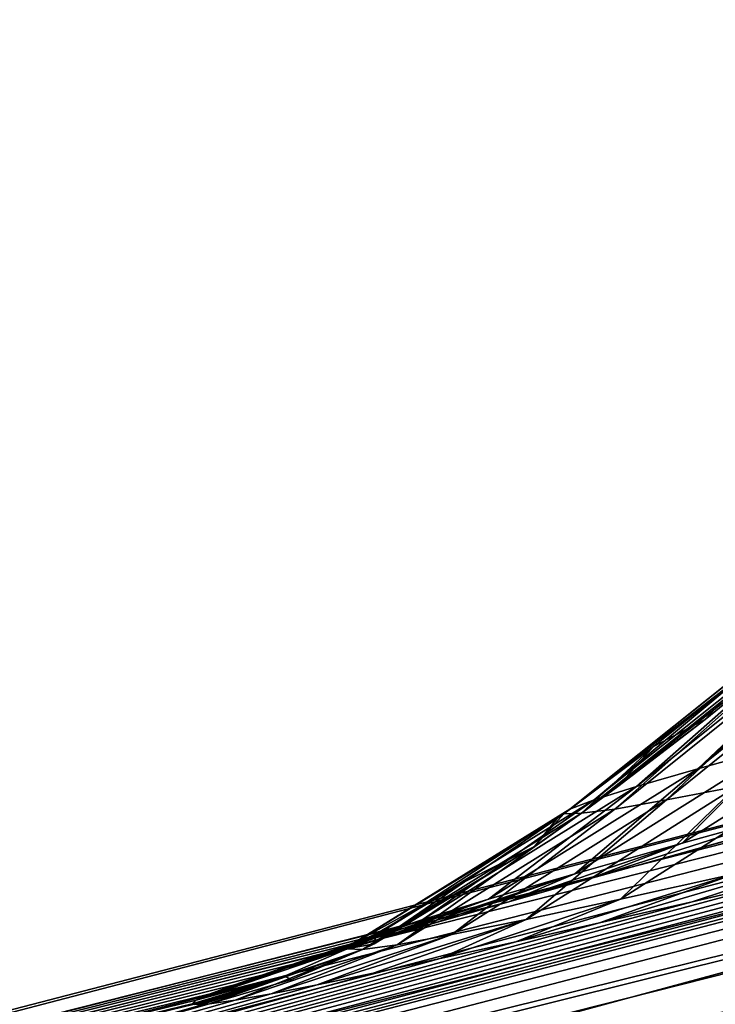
# Model space of a CAD drawing. Header units: metres. Extents: x -155 to 25, y -152 to 27.
# Tile 18 of 124: x -76.68 to -75.56, y -146.44 to -144.84. Entities that reach past the tile are written whole.
import ezdxf

# ---------------------------------------------------------------- set-up
doc = ezdxf.new("R2010")
doc.units = ezdxf.units.M
doc.layers.add('solid_12_401_052_XXX', color=7, linetype='CONTINUOUS')

msp = doc.modelspace()

# ---------------------------------------------------------------- linework, layer by layer
at = {"layer": 'solid_12_401_052_XXX'}
for points in [[(-80.543785, -147.453949, 6.338172), (-70.329559, -144.841934, 7.851778), (-74.068398, -145.762482, 7.216105)], [(-70.42469, -144.895248, 8.197872), (-70.329559, -144.841934, 7.851778), (-80.543785, -147.453949, 6.338172)], [(-70.42469, -144.895248, 8.197872), (-80.569092, -147.496109, 6.552909), (-80.587379, -147.56041, 6.761299)], [(-70.459404, -145.0065, 8.559037), (-70.42469, -144.895248, 8.197872), (-80.587379, -147.56041, 6.761299)], [(-70.42469, -144.895248, 8.197872), (-80.543785, -147.453949, 6.338172), (-80.569092, -147.496109, 6.552909)], [(-79.92955, -147.496155, -12.065331), (-69.698639, -144.906754, -13.062031), (-69.705421, -145.051926, -13.47495)], [(-79.92955, -147.496155, -12.065331), (-79.919022, -147.453934, -11.849094), (-69.698639, -144.906754, -13.062031)], [(-79.919022, -147.453934, -11.849094), (-79.902176, -147.434875, -11.63128), (-69.698639, -144.906754, -13.062031)], [(-69.698639, -144.906754, -13.062031), (-79.902176, -147.434875, -11.63128), (-73.398628, -145.762466, -12.280748)], [(-70.459404, -145.0065, 8.559037), (-80.598488, -147.646912, 6.962494), (-80.602364, -147.753845, 7.15343)], [(-70.474243, -145.191376, 8.907948), (-70.459404, -145.0065, 8.559037), (-80.602364, -147.753845, 7.15343)], [(-70.459404, -145.0065, 8.559037), (-80.587379, -147.56041, 6.761299), (-80.598488, -147.646912, 6.962494)], [(-79.930717, -147.647705, -12.477423), (-69.705421, -145.051926, -13.47495), (-69.686935, -145.291718, -13.861824)], [(-79.930717, -147.647705, -12.477423), (-79.92955, -147.496155, -12.065331), (-69.705421, -145.051926, -13.47495)], [(-70.474243, -145.191376, 8.907948), (-80.602364, -147.753845, 7.15343), (-80.599129, -147.879684, 7.332433)], [(-70.474243, -145.191376, 8.907948), (-80.599129, -147.879684, 7.332433), (-80.588745, -148.022858, 7.496799)], [(-70.466896, -145.44342, 9.22196), (-70.474243, -145.191376, 8.907948), (-80.588745, -148.022858, 7.496799)], [(-79.905769, -147.8815, -12.847255), (-79.930717, -147.647705, -12.477423), (-69.686935, -145.291718, -13.861824)], [(-79.905769, -147.8815, -12.847255), (-69.686935, -145.291718, -13.861824), (-69.642746, -145.613617, -14.18858)], [(-70.466896, -145.44342, 9.22196), (-80.588745, -148.022858, 7.496799), (-80.571121, -148.18248, 7.644595)], [(-70.436569, -145.751099, 9.480035), (-70.466896, -145.44342, 9.22196), (-80.571121, -148.18248, 7.644595)], [(-79.856247, -148.184738, -13.156302), (-79.905769, -147.8815, -12.847255), (-69.642746, -145.613617, -14.18858)], [(-79.784195, -148.545242, -13.392707), (-79.856247, -148.184738, -13.156302), (-69.642746, -145.613617, -14.18858)], [(-79.784195, -148.545242, -13.392707), (-69.642746, -145.613617, -14.18858), (-69.576141, -145.993607, -14.430819)], [(-75.584633, -146.054398, 0.404148), (-75.149048, -145.70311, 0.255955), (-75.236435, -145.725174, -0.349626)], [(-75.584633, -146.054398, 0.404148), (-75.454811, -146.018372, 1.043529), (-75.149048, -145.70311, 0.255955)], [(-75.683586, -146.083145, -0.241518), (-75.236435, -145.725174, -0.349626), (-75.297058, -145.741776, -0.958956)], [(-75.683586, -146.083145, -0.241518), (-75.584633, -146.054398, 0.404148), (-75.236435, -145.725174, -0.349626)], [(-75.752327, -146.104782, -0.891755), (-75.297058, -145.741776, -0.958956), (-75.331497, -145.753052, -1.570685)], [(-75.752327, -146.104782, -0.891755), (-75.683586, -146.083145, -0.241518), (-75.297058, -145.741776, -0.958956)], [(-75.634987, -146.104782, -4.307546), (-75.261749, -145.753052, -3.601319), (-75.18541, -145.741776, -4.209206)], [(-75.52179, -146.083145, -4.951537), (-75.634987, -146.104782, -4.307546), (-75.18541, -145.741776, -4.209206)], [(-70.436569, -145.751099, 9.480035), (-80.571121, -148.18248, 7.644595), (-80.546562, -148.356903, 7.775011)], [(-70.436569, -145.751099, 9.480035), (-80.546562, -148.356903, 7.775011), (-80.51545, -148.543686, 7.886449)], [(-70.386223, -146.093735, 9.670295), (-70.436569, -145.751099, 9.480035), (-80.51545, -148.543686, 7.886449)], [(-75.791473, -146.119415, -1.544895), (-75.331497, -145.753052, -1.570685), (-75.340118, -145.759079, -2.183584)], [(-75.791473, -146.119415, -1.544895), (-75.752327, -146.104782, -0.891755), (-75.331497, -145.753052, -1.570685)], [(-75.791473, -146.119415, -1.544895), (-75.340118, -145.759079, -2.183584), (-75.495003, -145.889236, -2.188894)], [(-75.312309, -145.759003, -2.990471), (-75.772652, -146.126373, -3.006274), (-75.428101, -145.856842, -2.994462)], [(-75.718864, -146.119415, -3.658678), (-75.772652, -146.126373, -3.006274), (-75.312309, -145.759003, -2.990471)], [(-75.718864, -146.119415, -3.658678), (-75.312309, -145.759003, -2.990471), (-75.261749, -145.753052, -3.601319)], [(-75.634987, -146.104782, -4.307546), (-75.718864, -146.119415, -3.658678), (-75.261749, -145.753052, -3.601319)], [(-80.543785, -147.453949, 6.338172), (-74.068398, -145.762482, 7.216105), (-80.512009, -147.434875, 6.121897)], [(-75.758011, -146.231918, 2.157159), (-80.512009, -147.434875, 6.121897), (-74.068398, -145.762482, 7.216105)], [(-73.398628, -145.762466, -12.280748), (-79.902176, -147.434875, -11.63128), (-73.620232, -145.801376, -10.365935)], [(-75.539574, -146.170975, 2.782176), (-75.758011, -146.231918, 2.157159), (-74.068398, -145.762482, 7.216105)], [(-79.902176, -147.434875, -11.63128), (-73.951569, -145.88092, -9.969993), (-73.620232, -145.801376, -10.365935)], [(-75.428101, -145.856842, -2.994462), (-75.772652, -146.126373, -3.006274), (-75.57283, -145.974487, -2.999411)], [(-75.428101, -145.856842, -2.994462), (-75.57283, -145.974487, -2.999411), (-75.495003, -145.889236, -2.188894)], [(-79.902176, -147.434875, -11.63128), (-74.274879, -145.958328, -9.531209), (-73.951569, -145.88092, -9.969993)], [(-75.791473, -146.119415, -1.544895), (-75.495003, -145.889236, -2.188894), (-75.656281, -146.018204, -2.194461)], [(-75.57283, -145.974487, -2.999411), (-75.656281, -146.018204, -2.194461), (-75.495003, -145.889236, -2.188894)], [(-79.902176, -147.434875, -11.63128), (-74.588654, -146.033203, -9.050098), (-74.274879, -145.958328, -9.531209)], [(-75.57283, -145.974487, -2.999411), (-75.772652, -146.126373, -3.006274), (-75.713707, -146.083038, -3.004275)], [(-75.57283, -145.974487, -2.999411), (-75.713707, -146.083038, -3.004275), (-75.656281, -146.018204, -2.194461)], [(-75.609657, -146.174789, 1.825898), (-75.293274, -145.974915, 1.674652), (-75.454811, -146.018372, 1.043529)], [(-75.609657, -146.174789, 1.825898), (-75.400734, -146.116699, 2.471389), (-75.293274, -145.974915, 1.674652)], [(-79.693085, -148.945328, -13.544333), (-79.784195, -148.545242, -13.392707), (-69.576141, -145.993607, -14.430819)], [(-79.693085, -148.945328, -13.544333), (-69.576141, -145.993607, -14.430819), (-69.493874, -146.398285, -14.576038)], [(-75.772652, -146.126373, -3.006274), (-75.801239, -146.127014, -2.199432), (-75.656281, -146.018204, -2.194461)], [(-75.791473, -146.119415, -1.544895), (-75.656281, -146.018204, -2.194461), (-75.801239, -146.127014, -2.199432)], [(-75.783424, -146.224243, 1.168875), (-75.454811, -146.018372, 1.043529), (-75.584633, -146.054398, 0.404148)], [(-75.783424, -146.224243, 1.168875), (-75.609657, -146.174789, 1.825898), (-75.454811, -146.018372, 1.043529)], [(-75.713707, -146.083038, -3.004275), (-75.772652, -146.126373, -3.006274), (-75.656281, -146.018204, -2.194461)], [(-79.902176, -147.434875, -11.63128), (-74.887337, -146.104126, -8.525282), (-74.588654, -146.033203, -9.050098)], [(-75.923149, -146.265259, 0.50285), (-75.584633, -146.054398, 0.404148), (-75.683586, -146.083145, -0.241518)], [(-75.923149, -146.265259, 0.50285), (-75.783424, -146.224243, 1.168875), (-75.584633, -146.054398, 0.404148)], [(-75.709763, -146.265274, -5.710382), (-75.52179, -146.083145, -4.951537), (-75.378761, -146.054398, -5.588914)], [(-75.524681, -146.224258, -6.365263), (-75.709763, -146.265274, -5.710382), (-75.378761, -146.054398, -5.588914)], [(-70.386223, -146.093735, 9.670295), (-80.51545, -148.543686, 7.886449), (-80.477997, -148.740814, 7.976988)], [(-70.386223, -146.093735, 9.670295), (-80.477997, -148.740814, 7.976988), (-80.434715, -148.94519, 8.044752)], [(-70.320107, -146.449066, 9.786017), (-70.386223, -146.093735, 9.670295), (-80.434715, -148.94519, 8.044752)], [(-76.029671, -146.298019, -0.170041), (-75.683586, -146.083145, -0.241518), (-75.752327, -146.104782, -0.891755)], [(-76.029671, -146.298019, -0.170041), (-75.923149, -146.265259, 0.50285), (-75.683586, -146.083145, -0.241518)], [(-75.862206, -146.298019, -5.046354), (-75.634987, -146.104782, -4.307546), (-75.52179, -146.083145, -4.951537)], [(-75.709763, -146.265274, -5.710382), (-75.862206, -146.298019, -5.046354), (-75.52179, -146.083145, -4.951537)], [(-79.902176, -147.434875, -11.63128), (-75.170998, -146.171051, -7.957433), (-74.887337, -146.104126, -8.525282)], [(-76.103699, -146.322632, -0.847907), (-75.752327, -146.104782, -0.891755), (-75.791473, -146.119415, -1.544895)], [(-76.103699, -146.322632, -0.847907), (-76.029671, -146.298019, -0.170041), (-75.752327, -146.104782, -0.891755)], [(-75.982567, -146.322632, -4.375152), (-75.718864, -146.119415, -3.658678), (-75.634987, -146.104782, -4.307546)], [(-75.862206, -146.298019, -5.046354), (-75.982567, -146.322632, -4.375152), (-75.634987, -146.104782, -4.307546)], [(-76.145866, -146.339218, -1.528912), (-75.791473, -146.119415, -1.544895), (-75.801239, -146.127014, -2.199432)], [(-76.145866, -146.339218, -1.528912), (-76.103699, -146.322632, -0.847907), (-75.791473, -146.119415, -1.544895)], [(-76.145866, -146.339218, -1.528912), (-75.801239, -146.127014, -2.199432), (-75.811928, -146.134705, -2.199804)], [(-75.772652, -146.126373, -3.006274), (-76.127075, -146.347015, -3.018449), (-75.848747, -146.18013, -3.008868)], [(-76.07135, -146.339233, -3.698688), (-76.127075, -146.347015, -3.018449), (-75.772652, -146.126373, -3.006274)], [(-76.07135, -146.339233, -3.698688), (-75.772652, -146.126373, -3.006274), (-75.718864, -146.119415, -3.658678)], [(-75.982567, -146.322632, -4.375152), (-76.07135, -146.339233, -3.698688), (-75.718864, -146.119415, -3.658678)], [(-75.772652, -146.126373, -3.006274), (-75.848747, -146.18013, -3.008868), (-75.801239, -146.127014, -2.199432)], [(-75.848747, -146.18013, -3.008868), (-75.811928, -146.134705, -2.199804), (-75.801239, -146.127014, -2.199432)], [(-75.400734, -146.116699, 2.471389), (-75.758011, -146.231918, 2.157159), (-75.539574, -146.170975, 2.782176)], [(-75.609657, -146.174789, 1.825898), (-75.758011, -146.231918, 2.157159), (-75.400734, -146.116699, 2.471389)], [(-76.145866, -146.339218, -1.528912), (-75.811928, -146.134705, -2.199804), (-75.962151, -146.237106, -2.204936)], [(-75.848747, -146.18013, -3.008868), (-75.962151, -146.237106, -2.204936), (-75.811928, -146.134705, -2.199804)], [(-79.902176, -147.434875, -11.63128), (-75.43177, -146.231995, -7.348823), (-75.170998, -146.171051, -7.957433)], [(-75.609657, -146.174789, 1.825898), (-75.890312, -146.269424, 1.717934), (-75.758011, -146.231918, 2.157159)], [(-75.783424, -146.224243, 1.168875), (-75.890312, -146.269424, 1.717934), (-75.609657, -146.174789, 1.825898)], [(-75.74382, -146.303833, -6.474768), (-75.524681, -146.224258, -6.365263), (-75.306244, -146.174805, -7.008802)], [(-75.593895, -146.269501, -6.919609), (-75.74382, -146.303833, -6.474768), (-75.306244, -146.174805, -7.008802)], [(-75.43177, -146.231995, -7.348823), (-75.593895, -146.269501, -6.919609), (-75.306244, -146.174805, -7.008802)], [(-75.848747, -146.18013, -3.008868), (-76.127075, -146.347015, -3.018449), (-76.108528, -146.337784, -3.017789)], [(-75.848747, -146.18013, -3.008868), (-76.108528, -146.337784, -3.017789), (-75.962151, -146.237106, -2.204936)], [(-75.783424, -146.224243, 1.168875), (-76.112961, -146.33429, 0.797419), (-76.009369, -146.303757, 1.263934)], [(-75.923149, -146.265259, 0.50285), (-76.112961, -146.33429, 0.797419), (-75.783424, -146.224243, 1.168875)], [(-75.783424, -146.224243, 1.168875), (-76.009369, -146.303757, 1.263934), (-75.890312, -146.269424, 1.717934)], [(-75.87915, -146.334351, -6.016469), (-75.709763, -146.265274, -5.710382), (-75.524681, -146.224258, -6.365263)], [(-75.74382, -146.303833, -6.474768), (-75.87915, -146.334351, -6.016469), (-75.524681, -146.224258, -6.365263)], [(-75.758011, -146.231918, 2.157159), (-75.890312, -146.269424, 1.717934), (-80.512009, -147.434875, 6.121897)], [(-79.902176, -147.434875, -11.63128), (-75.593895, -146.269501, -6.919609), (-75.43177, -146.231995, -7.348823)], [(-76.145866, -146.339218, -1.528912), (-75.962151, -146.237106, -2.204936), (-76.105202, -146.321609, -2.209921)], [(-76.108528, -146.337784, -3.017789), (-76.105202, -146.321609, -2.209921), (-75.962151, -146.237106, -2.204936)], [(-75.890312, -146.269424, 1.717934), (-76.009369, -146.303757, 1.263934), (-80.512009, -147.434875, 6.121897)], [(-79.902176, -147.434875, -11.63128), (-75.74382, -146.303833, -6.474768), (-75.593895, -146.269501, -6.919609)], [(-75.923149, -146.265259, 0.50285), (-76.202759, -146.361465, 0.315774), (-76.112961, -146.33429, 0.797419)], [(-76.029671, -146.298019, -0.170041), (-76.202759, -146.361465, 0.315774), (-75.923149, -146.265259, 0.50285)], [(-76.001724, -146.361511, -5.542193), (-75.862206, -146.298019, -5.046354), (-75.709763, -146.265274, -5.710382)], [(-75.87915, -146.334351, -6.016469), (-76.001724, -146.361511, -5.542193), (-75.709763, -146.265274, -5.710382)], [(-76.009369, -146.303757, 1.263934), (-76.112961, -146.33429, 0.797419), (-80.512009, -147.434875, 6.121897)], [(-79.902176, -147.434875, -11.63128), (-75.87915, -146.334351, -6.016469), (-75.74382, -146.303833, -6.474768)], [(-76.029671, -146.298019, -0.170041), (-76.277184, -146.384827, -0.177151), (-76.202759, -146.361465, 0.315774)], [(-76.103699, -146.322632, -0.847907), (-76.277184, -146.384827, -0.177151), (-76.029671, -146.298019, -0.170041)], [(-76.200775, -146.403824, -4.561418), (-75.982567, -146.322632, -4.375152), (-75.862206, -146.298019, -5.046354)], [(-76.109741, -146.384872, -5.055657), (-76.200775, -146.403824, -4.561418), (-75.862206, -146.298019, -5.046354)], [(-76.001724, -146.361511, -5.542193), (-76.109741, -146.384872, -5.055657), (-75.862206, -146.298019, -5.046354)], [(-76.112961, -146.33429, 0.797419), (-76.202759, -146.361465, 0.315774), (-80.512009, -147.434875, 6.121897)], [(-79.902176, -147.434875, -11.63128), (-76.001724, -146.361511, -5.542193), (-75.87915, -146.334351, -6.016469)], [(-76.103699, -146.322632, -0.847907), (-76.373779, -146.418411, -1.183045), (-76.334137, -146.403809, -0.676629)], [(-76.145866, -146.339218, -1.528912), (-76.373779, -146.418411, -1.183045), (-76.103699, -146.322632, -0.847907)], [(-76.103699, -146.322632, -0.847907), (-76.334137, -146.403809, -0.676629), (-76.277184, -146.384827, -0.177151)], [(-76.27504, -146.418427, -4.059104), (-76.07135, -146.339233, -3.698688), (-75.982567, -146.322632, -4.375152)], [(-76.200775, -146.403824, -4.561418), (-76.27504, -146.418427, -4.059104), (-75.982567, -146.322632, -4.375152)], [(-76.108528, -146.337784, -3.017789), (-76.152252, -146.345764, -2.211504), (-76.105202, -146.321609, -2.209921)], [(-76.145866, -146.339218, -1.528912), (-76.105202, -146.321609, -2.209921), (-76.152252, -146.345764, -2.211504)], [(-76.145866, -146.339218, -1.528912), (-76.152252, -146.345764, -2.211504), (-76.396637, -146.428802, -1.697529)], [(-76.145866, -146.339218, -1.528912), (-76.396637, -146.428802, -1.697529), (-76.373779, -146.418411, -1.183045)], [(-76.396637, -146.428802, -1.697529), (-76.152252, -146.345764, -2.211504), (-76.253563, -146.389725, -2.214908)], [(-76.127075, -146.347015, -3.018449), (-76.374992, -146.434967, -3.026982), (-76.241852, -146.395569, -3.022462)], [(-76.333107, -146.428818, -3.547625), (-76.374992, -146.434967, -3.026982), (-76.127075, -146.347015, -3.018449)], [(-76.333107, -146.428818, -3.547625), (-76.127075, -146.347015, -3.018449), (-76.07135, -146.339233, -3.698688)], [(-76.27504, -146.418427, -4.059104), (-76.333107, -146.428818, -3.547625), (-76.07135, -146.339233, -3.698688)], [(-76.127075, -146.347015, -3.018449), (-76.253563, -146.389725, -2.214908), (-76.152252, -146.345764, -2.211504)], [(-76.127075, -146.347015, -3.018449), (-76.241852, -146.395569, -3.022462), (-76.253563, -146.389725, -2.214908)], [(-76.108528, -146.337784, -3.017789), (-76.127075, -146.347015, -3.018449), (-76.152252, -146.345764, -2.211504)], [(-76.202759, -146.361465, 0.315774), (-76.277184, -146.384827, -0.177151), (-80.512009, -147.434875, 6.121897)], [(-79.902176, -147.434875, -11.63128), (-76.109741, -146.384872, -5.055657), (-76.001724, -146.361511, -5.542193)], [(-76.277184, -146.384827, -0.177151), (-76.334137, -146.403809, -0.676629), (-80.512009, -147.434875, 6.121897)], [(-79.902176, -147.434875, -11.63128), (-76.200775, -146.403824, -4.561418), (-76.109741, -146.384872, -5.055657)], [(-79.641411, -149.155411, -13.585834), (-79.693085, -148.945328, -13.544333), (-69.493874, -146.398285, -14.576038)], [(-79.641411, -149.155411, -13.585834), (-69.493874, -146.398285, -14.576038), (-69.406723, -146.796524, -14.627647)], [(-76.399841, -146.436005, -2.421911), (-76.40271, -146.434967, -2.220082), (-76.253563, -146.389725, -2.214908)], [(-76.396637, -146.428802, -1.697529), (-76.253563, -146.389725, -2.214908), (-76.40271, -146.434967, -2.220082)], [(-76.394264, -146.436356, -2.623718), (-76.399841, -146.436005, -2.421911), (-76.253563, -146.389725, -2.214908)], [(-76.385979, -146.436005, -2.825404), (-76.394264, -146.436356, -2.623718), (-76.253563, -146.389725, -2.214908)], [(-76.374992, -146.434967, -3.026982), (-76.385979, -146.436005, -2.825404), (-76.253563, -146.389725, -2.214908)], [(-76.241852, -146.395569, -3.022462), (-76.374992, -146.434967, -3.026982), (-76.253563, -146.389725, -2.214908)], [(-76.334137, -146.403809, -0.676629), (-76.373779, -146.418411, -1.183045), (-80.512009, -147.434875, 6.121897)], [(-79.902176, -147.434875, -11.63128), (-76.27504, -146.418427, -4.059104), (-76.200775, -146.403824, -4.561418)], [(-76.373779, -146.418411, -1.183045), (-76.396637, -146.428802, -1.697529), (-80.512009, -147.434875, 6.121897)], [(-76.396637, -146.428802, -1.697529), (-76.40271, -146.434967, -2.220082), (-80.512009, -147.434875, 6.121897)], [(-79.902176, -147.434875, -11.63128), (-76.333107, -146.428818, -3.547625), (-76.27504, -146.418427, -4.059104)], [(-79.902176, -147.434875, -11.63128), (-76.374992, -146.434967, -3.026982), (-76.333107, -146.428818, -3.547625)], [(-80.512009, -147.434875, 6.121897), (-76.40271, -146.434967, -2.220082), (-76.399841, -146.436005, -2.421911)], [(-79.902176, -147.434875, -11.63128), (-76.385979, -146.436005, -2.825404), (-76.374992, -146.434967, -3.026982)]]:
    msp.add_3dface(points, dxfattribs=at)

doc.saveas('drawing.dxf')
